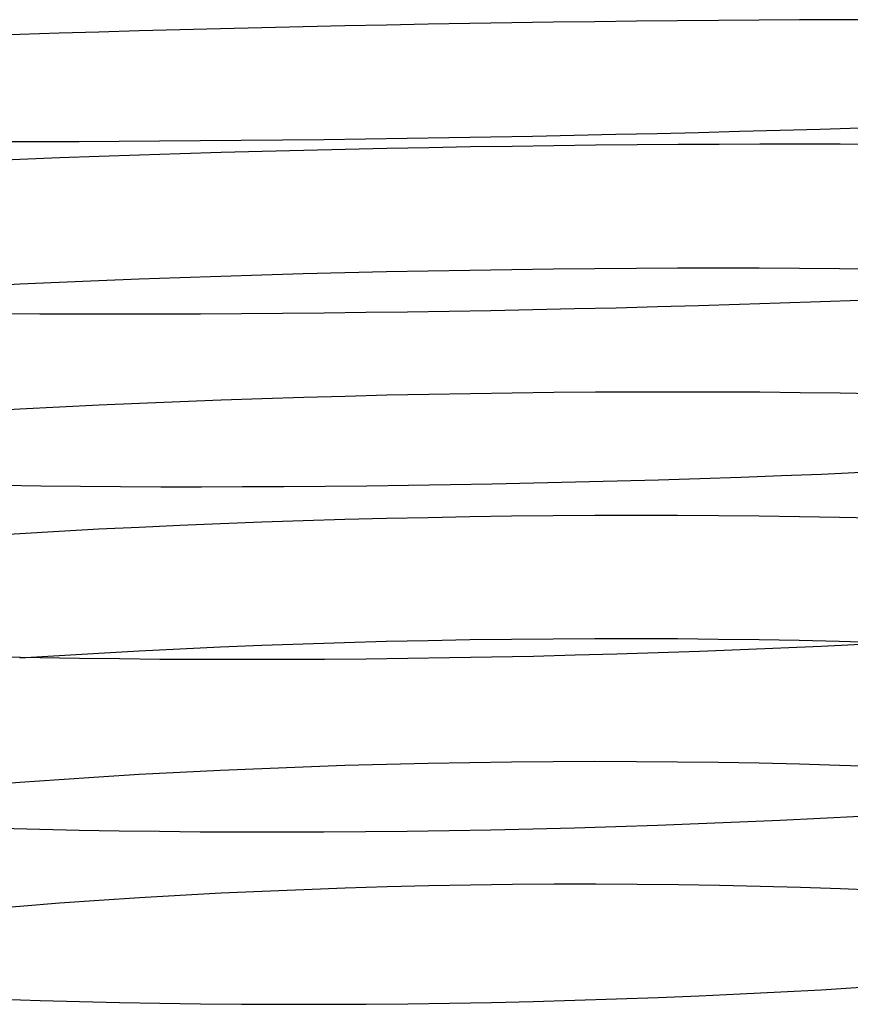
# Model space of a CAD drawing. Extents: x -383 to 1849, y -1185 to -529.
# Tile 106 of 256: x -371 to -362, y -1028 to -1016. Entities that reach past the tile are written whole.
import ezdxf

# ---------------------------------------------------------------- set-up
doc = ezdxf.new("R2010")
doc.units = 0
doc.layers.add('PREDEFINITO', color=7, linetype='CONTINUOUS')

msp = doc.modelspace()

# ---------------------------------------------------------------- linework, layer by layer
at = {"layer": 'PREDEFINITO'}
for p, q in [((-366.973, -1016.014, 649.14), (-367.464, -1016.024, 649.175)), ((-366.482, -1016.005, 649.119), (-366.973, -1016.014, 649.14)), ((-365.991, -1015.997, 649.114), (-366.482, -1016.005, 649.119)), ((-365.499, -1015.989, 649.124), (-365.991, -1015.997, 649.114)), ((-365.009, -1015.982, 649.15), (-365.499, -1015.989, 649.124)), ((-364.519, -1015.975, 649.19), (-365.009, -1015.982, 649.15)), ((-364.032, -1015.97, 649.246), (-364.519, -1015.975, 649.19)), ((-363.547, -1015.965, 649.318), (-364.032, -1015.97, 649.246)), ((-363.065, -1015.96, 649.405), (-363.547, -1015.965, 649.318)), ((-362.586, -1015.957, 649.507), (-363.065, -1015.96, 649.405)), ((-362.112, -1015.954, 649.625), (-362.586, -1015.957, 649.507)), ((-361.642, -1015.952, 649.758), (-362.112, -1015.954, 649.625)), ((-361.177, -1015.951, 649.907), (-361.642, -1015.952, 649.758)), ((-371.289, -1016.126, 650.004), (-371.747, -1016.141, 650.175)), ((-370.825, -1016.111, 649.848), (-371.289, -1016.126, 650.004)), ((-370.356, -1016.097, 649.707), (-370.825, -1016.111, 649.848)), ((-369.883, -1016.083, 649.58), (-370.356, -1016.097, 649.707)), ((-369.405, -1016.07, 649.469), (-369.883, -1016.083, 649.58)), ((-368.924, -1016.058, 649.373), (-369.405, -1016.07, 649.469)), ((-368.439, -1016.046, 649.292), (-368.924, -1016.058, 649.373)), ((-367.953, -1016.035, 649.226), (-368.439, -1016.046, 649.292)), ((-367.464, -1016.024, 649.175), (-367.953, -1016.035, 649.226)), ((-364.273, -1017.3, 678.857), (-363.786, -1017.289, 678.791)), ((-363.786, -1017.289, 678.791), (-363.301, -1017.277, 678.71)), ((-363.301, -1017.277, 678.71), (-362.819, -1017.265, 678.615)), ((-362.819, -1017.265, 678.615), (-362.341, -1017.252, 678.504)), ((-362.341, -1017.252, 678.504), (-361.867, -1017.238, 678.378)), ((-361.867, -1017.238, 678.378), (-361.397, -1017.224, 678.237)), ((-371.513, -1017.384, 678.011), (-371.053, -1017.384, 678.175)), ((-371.053, -1017.384, 678.175), (-370.588, -1017.383, 678.324)), ((-370.588, -1017.383, 678.324), (-370.118, -1017.381, 678.457)), ((-370.118, -1017.381, 678.457), (-369.643, -1017.378, 678.575)), ((-369.643, -1017.378, 678.575), (-369.165, -1017.374, 678.677)), ((-369.165, -1017.374, 678.677), (-368.682, -1017.37, 678.764)), ((-368.682, -1017.37, 678.764), (-368.197, -1017.365, 678.835)), ((-368.197, -1017.365, 678.835), (-367.709, -1017.36, 678.891)), ((-367.709, -1017.36, 678.891), (-367.219, -1017.353, 678.932)), ((-367.219, -1017.353, 678.932), (-366.728, -1017.346, 678.958)), ((-366.728, -1017.346, 678.958), (-366.237, -1017.338, 678.968)), ((-366.237, -1017.338, 678.968), (-365.745, -1017.33, 678.963)), ((-365.745, -1017.33, 678.963), (-365.253, -1017.321, 678.943)), ((-365.253, -1017.321, 678.943), (-364.762, -1017.311, 678.907)), ((-364.762, -1017.311, 678.907), (-364.273, -1017.3, 678.857)), ((-368.919, -1017.515, 649.354), (-369.401, -1017.53, 649.45)), ((-368.435, -1017.502, 649.274), (-368.919, -1017.515, 649.354)), ((-367.947, -1017.489, 649.208), (-368.435, -1017.502, 649.274)), ((-367.458, -1017.478, 649.158), (-367.947, -1017.489, 649.208)), ((-366.967, -1017.467, 649.123), (-367.458, -1017.478, 649.158)), ((-366.476, -1017.458, 649.103), (-366.967, -1017.467, 649.123)), ((-365.984, -1017.449, 649.098), (-366.476, -1017.458, 649.103)), ((-365.492, -1017.442, 649.108), (-365.984, -1017.449, 649.098)), ((-365.001, -1017.435, 649.134), (-365.492, -1017.442, 649.108)), ((-364.512, -1017.429, 649.175), (-365.001, -1017.435, 649.134)), ((-364.024, -1017.425, 649.231), (-364.512, -1017.429, 649.175)), ((-363.539, -1017.421, 649.303), (-364.024, -1017.425, 649.231)), ((-363.056, -1017.419, 649.39), (-363.539, -1017.421, 649.303)), ((-362.578, -1017.417, 649.492), (-363.056, -1017.419, 649.39)), ((-362.103, -1017.417, 649.61), (-362.578, -1017.417, 649.492)), ((-361.633, -1017.417, 649.743), (-362.103, -1017.417, 649.61)), ((-361.168, -1017.419, 649.892), (-361.633, -1017.417, 649.743)), ((-371.286, -1017.596, 649.982), (-371.745, -1017.615, 650.153)), ((-370.822, -1017.578, 649.827), (-371.286, -1017.596, 649.982)), ((-370.353, -1017.561, 649.686), (-370.822, -1017.578, 649.827)), ((-369.879, -1017.545, 649.561), (-370.353, -1017.561, 649.686)), ((-369.401, -1017.53, 649.45), (-369.879, -1017.545, 649.561)), ((-366.482, -1018.91, 649.05), (-366.973, -1018.92, 649.07)), ((-365.99, -1018.901, 649.045), (-366.482, -1018.91, 649.05)), ((-365.499, -1018.894, 649.055), (-365.99, -1018.901, 649.045)), ((-365.008, -1018.888, 649.081), (-365.499, -1018.894, 649.055)), ((-364.519, -1018.883, 649.122), (-365.008, -1018.888, 649.081)), ((-364.031, -1018.879, 649.178), (-364.519, -1018.883, 649.122)), ((-363.546, -1018.877, 649.249), (-364.031, -1018.879, 649.178)), ((-363.064, -1018.876, 649.336), (-363.546, -1018.877, 649.249)), ((-362.586, -1018.877, 649.439), (-363.064, -1018.876, 649.336)), ((-362.111, -1018.879, 649.556), (-362.586, -1018.877, 649.439)), ((-361.641, -1018.882, 649.689), (-362.111, -1018.879, 649.556)), ((-361.176, -1018.887, 649.838), (-361.641, -1018.882, 649.689)), ((-370.356, -1019.025, 649.633), (-370.825, -1019.045, 649.773)), ((-369.882, -1019.006, 649.508), (-370.356, -1019.025, 649.633)), ((-369.405, -1018.989, 649.397), (-369.882, -1019.006, 649.508)), ((-368.923, -1018.973, 649.302), (-369.405, -1018.989, 649.397)), ((-368.439, -1018.958, 649.221), (-368.923, -1018.973, 649.302)), ((-367.952, -1018.944, 649.156), (-368.439, -1018.958, 649.221)), ((-367.463, -1018.931, 649.105), (-367.952, -1018.944, 649.156)), ((-366.973, -1018.92, 649.07), (-367.463, -1018.931, 649.105)), ((-371.289, -1019.065, 649.929), (-371.746, -1019.088, 650.099)), ((-370.825, -1019.045, 649.773), (-371.289, -1019.065, 649.929)), ((-361.865, -1019.269, 678.328), (-361.396, -1019.252, 678.187)), ((-366.235, -1019.381, 678.916), (-365.743, -1019.372, 678.911)), ((-365.743, -1019.372, 678.911), (-365.251, -1019.363, 678.891)), ((-365.251, -1019.363, 678.891), (-364.76, -1019.352, 678.856)), ((-364.76, -1019.352, 678.856), (-364.271, -1019.341, 678.806)), ((-364.271, -1019.341, 678.806), (-363.784, -1019.328, 678.74)), ((-363.784, -1019.328, 678.74), (-363.299, -1019.315, 678.66)), ((-363.299, -1019.315, 678.66), (-362.817, -1019.301, 678.564)), ((-362.817, -1019.301, 678.564), (-362.339, -1019.285, 678.454)), ((-362.339, -1019.285, 678.454), (-361.865, -1019.269, 678.328)), ((-371.511, -1019.408, 677.958), (-371.052, -1019.411, 678.123)), ((-371.052, -1019.411, 678.123), (-370.586, -1019.413, 678.271)), ((-370.586, -1019.413, 678.271), (-370.116, -1019.414, 678.404)), ((-370.116, -1019.414, 678.404), (-369.641, -1019.413, 678.522)), ((-369.641, -1019.413, 678.522), (-369.163, -1019.412, 678.625)), ((-369.163, -1019.412, 678.625), (-368.68, -1019.409, 678.711)), ((-368.68, -1019.409, 678.711), (-368.195, -1019.406, 678.783)), ((-368.195, -1019.406, 678.783), (-367.707, -1019.401, 678.839)), ((-367.707, -1019.401, 678.839), (-367.217, -1019.395, 678.88)), ((-367.217, -1019.395, 678.88), (-366.726, -1019.389, 678.906)), ((-366.726, -1019.389, 678.906), (-366.235, -1019.381, 678.916)), ((-368.434, -1020.412, 649.142), (-368.919, -1020.429, 649.222)), ((-367.947, -1020.397, 649.077), (-368.434, -1020.412, 649.142)), ((-367.458, -1020.384, 649.027), (-367.947, -1020.397, 649.077)), ((-366.967, -1020.372, 648.993), (-367.458, -1020.384, 649.027)), ((-366.476, -1020.362, 648.973), (-366.967, -1020.372, 648.993)), ((-365.984, -1020.353, 648.968), (-366.476, -1020.362, 648.973)), ((-365.492, -1020.346, 648.979), (-365.984, -1020.353, 648.968)), ((-365.001, -1020.34, 649.005), (-365.492, -1020.346, 648.979)), ((-364.511, -1020.336, 649.046), (-365.001, -1020.34, 649.005)), ((-364.024, -1020.334, 649.103), (-364.511, -1020.336, 649.046)), ((-363.538, -1020.333, 649.174), (-364.024, -1020.334, 649.103)), ((-363.056, -1020.334, 649.262), (-363.538, -1020.333, 649.174)), ((-362.577, -1020.336, 649.364), (-363.056, -1020.334, 649.262)), ((-362.102, -1020.341, 649.482), (-362.577, -1020.336, 649.364)), ((-361.632, -1020.346, 649.615), (-362.102, -1020.341, 649.482)), ((-361.167, -1020.354, 649.764), (-361.632, -1020.346, 649.615)), ((-371.286, -1020.534, 649.847), (-371.744, -1020.56, 650.017)), ((-370.822, -1020.51, 649.692), (-371.286, -1020.534, 649.847)), ((-370.353, -1020.488, 649.552), (-370.822, -1020.51, 649.692)), ((-369.879, -1020.467, 649.427), (-370.353, -1020.488, 649.552)), ((-369.401, -1020.447, 649.317), (-369.879, -1020.467, 649.427)), ((-368.919, -1020.429, 649.222), (-369.401, -1020.447, 649.317)), ((-363.285, -1021.351, 678.564), (-362.803, -1021.334, 678.468)), ((-362.803, -1021.334, 678.468), (-362.325, -1021.317, 678.358)), ((-362.325, -1021.317, 678.358), (-361.851, -1021.298, 678.232)), ((-361.851, -1021.298, 678.232), (-361.382, -1021.278, 678.091)), ((-371.499, -1021.431, 677.869), (-371.039, -1021.437, 678.033)), ((-371.039, -1021.437, 678.033), (-370.574, -1021.441, 678.181)), ((-370.574, -1021.441, 678.181), (-370.104, -1021.445, 678.314)), ((-370.104, -1021.445, 678.314), (-369.629, -1021.447, 678.431)), ((-369.629, -1021.447, 678.431), (-369.15, -1021.447, 678.533)), ((-369.15, -1021.447, 678.533), (-368.667, -1021.446, 678.62)), ((-368.667, -1021.446, 678.62), (-368.182, -1021.444, 678.691)), ((-368.182, -1021.444, 678.691), (-367.694, -1021.44, 678.747)), ((-367.694, -1021.44, 678.747), (-367.204, -1021.436, 678.787)), ((-367.204, -1021.436, 678.787), (-366.713, -1021.429, 678.812)), ((-366.713, -1021.429, 678.812), (-366.221, -1021.422, 678.822)), ((-366.221, -1021.422, 678.822), (-365.729, -1021.413, 678.817)), ((-365.729, -1021.413, 678.817), (-365.237, -1021.403, 678.797)), ((-365.237, -1021.403, 678.797), (-364.747, -1021.392, 678.761)), ((-364.747, -1021.392, 678.761), (-364.257, -1021.379, 678.711)), ((-364.257, -1021.379, 678.711), (-363.77, -1021.366, 678.645)), ((-363.77, -1021.366, 678.645), (-363.285, -1021.351, 678.564)), ((-366.483, -1021.812, 648.862), (-366.974, -1021.823, 648.882)), ((-365.991, -1021.803, 648.858), (-366.483, -1021.812, 648.862)), ((-365.5, -1021.796, 648.868), (-365.991, -1021.803, 648.858)), ((-365.009, -1021.791, 648.894), (-365.5, -1021.796, 648.868)), ((-364.52, -1021.788, 648.935), (-365.009, -1021.791, 648.894)), ((-364.033, -1021.786, 648.992), (-364.52, -1021.788, 648.935)), ((-363.548, -1021.787, 649.063), (-364.033, -1021.786, 648.992)), ((-363.065, -1021.79, 649.15), (-363.548, -1021.787, 649.063)), ((-362.587, -1021.794, 649.252), (-363.065, -1021.79, 649.15)), ((-362.112, -1021.801, 649.37), (-362.587, -1021.794, 649.252)), ((-361.642, -1021.809, 649.503), (-362.112, -1021.801, 649.37)), ((-361.177, -1021.82, 649.652), (-361.642, -1021.809, 649.503)), ((-369.883, -1021.926, 649.316), (-370.357, -1021.949, 649.441)), ((-369.406, -1021.904, 649.206), (-369.883, -1021.926, 649.316)), ((-368.924, -1021.884, 649.111), (-369.406, -1021.904, 649.206)), ((-368.44, -1021.866, 649.031), (-368.924, -1021.884, 649.111)), ((-367.953, -1021.85, 648.967), (-368.44, -1021.866, 649.031)), ((-367.464, -1021.835, 648.917), (-367.953, -1021.85, 648.967)), ((-366.974, -1021.823, 648.882), (-367.464, -1021.835, 648.917)), ((-371.289, -1022.002, 649.735), (-371.747, -1022.031, 649.904)), ((-370.826, -1021.975, 649.58), (-371.289, -1022.002, 649.735)), ((-370.357, -1021.949, 649.441), (-370.826, -1021.975, 649.58)), ((-368.44, -1023.318, 648.894), (-368.925, -1023.337, 648.974)), ((-367.954, -1023.3, 648.83), (-368.44, -1023.318, 648.894)), ((-367.465, -1023.285, 648.78), (-367.954, -1023.3, 648.83)), ((-366.975, -1023.271, 648.745), (-367.465, -1023.285, 648.78)), ((-366.483, -1023.26, 648.726), (-366.975, -1023.271, 648.745)), ((-365.992, -1023.251, 648.722), (-366.483, -1023.26, 648.726)), ((-365.501, -1023.244, 648.732), (-365.992, -1023.251, 648.722)), ((-365.01, -1023.24, 648.758), (-365.501, -1023.244, 648.732)), ((-364.521, -1023.238, 648.799), (-365.01, -1023.24, 648.758)), ((-364.034, -1023.237, 648.856), (-364.521, -1023.238, 648.799)), ((-363.549, -1023.239, 648.927), (-364.034, -1023.237, 648.856)), ((-363.067, -1023.244, 649.014), (-363.549, -1023.239, 648.927)), ((-362.588, -1023.25, 649.116), (-363.067, -1023.244, 649.014)), ((-362.114, -1023.259, 649.234), (-362.588, -1023.25, 649.116)), ((-361.644, -1023.271, 649.366), (-362.114, -1023.259, 649.234)), ((-361.855, -1023.324, 678.098), (-361.386, -1023.301, 677.958)), ((-361.179, -1023.284, 649.515), (-361.644, -1023.271, 649.366)), ((-370.357, -1023.409, 649.302), (-370.826, -1023.437, 649.441)), ((-369.884, -1023.383, 649.178), (-370.357, -1023.409, 649.302)), ((-369.406, -1023.359, 649.068), (-369.884, -1023.383, 649.178)), ((-368.925, -1023.337, 648.974), (-369.406, -1023.359, 649.068)), ((-365.244, -1023.44, 678.659), (-364.753, -1023.428, 678.624)), ((-364.753, -1023.428, 678.624), (-364.263, -1023.414, 678.573)), ((-364.263, -1023.414, 678.573), (-363.776, -1023.399, 678.508)), ((-363.776, -1023.399, 678.508), (-363.29, -1023.382, 678.428)), ((-363.29, -1023.382, 678.428), (-362.808, -1023.364, 678.333)), ((-362.808, -1023.364, 678.333), (-362.33, -1023.345, 678.223)), ((-362.33, -1023.345, 678.223), (-361.855, -1023.324, 678.098)), ((-371.51, -1023.449, 677.729), (-371.05, -1023.458, 677.893)), ((-370.826, -1023.437, 649.441), (-371.289, -1023.467, 649.595)), ((-371.05, -1023.458, 677.893), (-370.584, -1023.465, 678.041)), ((-370.584, -1023.465, 678.041), (-370.114, -1023.471, 678.174)), ((-370.114, -1023.471, 678.174), (-369.639, -1023.476, 678.291)), ((-369.639, -1023.476, 678.291), (-369.159, -1023.478, 678.393)), ((-369.159, -1023.478, 678.393), (-368.676, -1023.479, 678.48)), ((-368.676, -1023.479, 678.48), (-368.191, -1023.478, 678.551)), ((-368.191, -1023.478, 678.551), (-367.702, -1023.476, 678.607)), ((-367.702, -1023.476, 678.607), (-367.212, -1023.472, 678.648)), ((-367.212, -1023.472, 678.648), (-366.721, -1023.466, 678.673)), ((-366.721, -1023.466, 678.673), (-366.229, -1023.459, 678.683)), ((-366.229, -1023.459, 678.683), (-365.736, -1023.45, 678.679)), ((-365.736, -1023.45, 678.679), (-365.244, -1023.44, 678.659)), ((-366.482, -1024.705, 648.564), (-366.973, -1024.716, 648.583)), ((-365.991, -1024.696, 648.56), (-366.482, -1024.705, 648.564)), ((-365.5, -1024.689, 648.571), (-365.991, -1024.696, 648.56)), ((-365.009, -1024.685, 648.597), (-365.5, -1024.689, 648.571)), ((-364.52, -1024.683, 648.638), (-365.009, -1024.685, 648.597)), ((-364.032, -1024.684, 648.694), (-364.52, -1024.683, 648.638)), ((-363.547, -1024.688, 648.765), (-364.032, -1024.684, 648.694)), ((-363.065, -1024.694, 648.852), (-363.547, -1024.688, 648.765)), ((-362.587, -1024.702, 648.954), (-363.065, -1024.694, 648.852)), ((-362.112, -1024.714, 649.071), (-362.587, -1024.702, 648.954)), ((-369.405, -1024.81, 648.904), (-369.883, -1024.836, 649.013)), ((-368.924, -1024.787, 648.81), (-369.405, -1024.81, 648.904)), ((-368.44, -1024.766, 648.731), (-368.924, -1024.787, 648.81)), ((-367.953, -1024.747, 648.667), (-368.44, -1024.766, 648.731)), ((-367.464, -1024.73, 648.618), (-367.953, -1024.747, 648.667)), ((-366.973, -1024.716, 648.583), (-367.464, -1024.73, 648.618)), ((-361.642, -1024.727, 649.204), (-362.112, -1024.714, 649.071)), ((-361.178, -1024.744, 649.351), (-361.642, -1024.727, 649.204)), ((-371.289, -1024.929, 649.428), (-371.747, -1024.964, 649.596)), ((-370.825, -1024.896, 649.275), (-371.289, -1024.929, 649.428)), ((-370.356, -1024.865, 649.137), (-370.825, -1024.896, 649.275)), ((-369.883, -1024.836, 649.013), (-370.356, -1024.865, 649.137)), ((-363.299, -1025.413, 678.26), (-362.818, -1025.393, 678.166)), ((-362.818, -1025.393, 678.166), (-362.339, -1025.371, 678.057)), ((-362.339, -1025.371, 678.057), (-361.865, -1025.348, 677.932)), ((-361.865, -1025.348, 677.932), (-361.396, -1025.323, 677.793)), ((-371.513, -1025.465, 677.556), (-371.053, -1025.478, 677.719)), ((-371.053, -1025.478, 677.719), (-370.588, -1025.488, 677.867)), ((-370.588, -1025.488, 677.867), (-370.118, -1025.497, 678)), ((-370.118, -1025.497, 678), (-369.643, -1025.503, 678.118)), ((-369.643, -1025.503, 678.118), (-369.164, -1025.508, 678.22)), ((-369.164, -1025.508, 678.22), (-368.682, -1025.51, 678.307)), ((-368.682, -1025.51, 678.307), (-368.196, -1025.511, 678.378)), ((-368.196, -1025.511, 678.378), (-367.708, -1025.51, 678.435)), ((-367.708, -1025.51, 678.435), (-367.219, -1025.506, 678.476)), ((-367.219, -1025.506, 678.476), (-366.728, -1025.501, 678.502)), ((-366.728, -1025.501, 678.502), (-366.236, -1025.494, 678.512)), ((-366.236, -1025.494, 678.512), (-365.744, -1025.485, 678.508)), ((-365.744, -1025.485, 678.508), (-365.252, -1025.475, 678.489)), ((-365.252, -1025.475, 678.489), (-364.761, -1025.462, 678.454)), ((-364.761, -1025.462, 678.454), (-364.272, -1025.448, 678.405)), ((-364.272, -1025.448, 678.405), (-363.784, -1025.431, 678.34)), ((-363.784, -1025.431, 678.34), (-363.299, -1025.413, 678.26)), ((-368.434, -1026.21, 648.542), (-368.918, -1026.232, 648.621)), ((-367.946, -1026.19, 648.479), (-368.434, -1026.21, 648.542)), ((-367.457, -1026.172, 648.43), (-367.946, -1026.19, 648.479)), ((-366.966, -1026.158, 648.396), (-367.457, -1026.172, 648.43)), ((-366.474, -1026.146, 648.378), (-366.966, -1026.158, 648.396)), ((-365.982, -1026.137, 648.374), (-366.474, -1026.146, 648.378)), ((-365.491, -1026.13, 648.385), (-365.982, -1026.137, 648.374)), ((-365, -1026.127, 648.411), (-365.491, -1026.13, 648.385)), ((-364.51, -1026.126, 648.453), (-365, -1026.127, 648.411)), ((-364.022, -1026.128, 648.509), (-364.51, -1026.126, 648.453)), ((-363.537, -1026.133, 648.58), (-364.022, -1026.128, 648.509)), ((-363.055, -1026.141, 648.667), (-363.537, -1026.133, 648.58)), ((-362.576, -1026.151, 648.768), (-363.055, -1026.141, 648.667)), ((-362.101, -1026.165, 648.885), (-362.576, -1026.151, 648.768)), ((-361.631, -1026.181, 649.017), (-362.101, -1026.165, 648.885)), ((-361.166, -1026.201, 649.165), (-361.631, -1026.181, 649.017)), ((-370.352, -1026.317, 648.944), (-370.822, -1026.35, 649.082)), ((-369.878, -1026.286, 648.822), (-370.352, -1026.317, 648.944)), ((-369.4, -1026.258, 648.714), (-369.878, -1026.286, 648.822)), ((-368.918, -1026.232, 648.621), (-369.4, -1026.258, 648.714)), ((-371.286, -1026.386, 649.234), (-371.744, -1026.425, 649.401)), ((-370.822, -1026.35, 649.082), (-371.286, -1026.386, 649.234)), ((-362.33, -1027.393, 677.84), (-361.856, -1027.367, 677.716)), ((-361.856, -1027.367, 677.716), (-361.386, -1027.339, 677.577)), ((-371.51, -1027.477, 677.342), (-371.05, -1027.493, 677.506)), ((-365.245, -1027.505, 678.271), (-364.754, -1027.491, 678.237)), ((-364.754, -1027.491, 678.237), (-364.264, -1027.476, 678.187)), ((-364.264, -1027.476, 678.187), (-363.776, -1027.458, 678.123)), ((-363.776, -1027.458, 678.123), (-363.291, -1027.439, 678.043)), ((-363.291, -1027.439, 678.043), (-362.809, -1027.417, 677.949)), ((-362.809, -1027.417, 677.949), (-362.33, -1027.393, 677.84)), ((-371.05, -1027.493, 677.506), (-370.585, -1027.506, 677.653)), ((-370.585, -1027.506, 677.653), (-370.114, -1027.517, 677.786)), ((-370.114, -1027.517, 677.786), (-369.639, -1027.526, 677.903)), ((-369.639, -1027.526, 677.903), (-369.16, -1027.533, 678.004)), ((-369.16, -1027.533, 678.004), (-368.677, -1027.537, 678.091)), ((-368.677, -1027.537, 678.091), (-368.191, -1027.539, 678.162)), ((-368.191, -1027.539, 678.162), (-367.703, -1027.539, 678.218)), ((-367.703, -1027.539, 678.218), (-367.213, -1027.536, 678.259)), ((-367.213, -1027.536, 678.259), (-366.721, -1027.532, 678.285)), ((-366.721, -1027.532, 678.285), (-366.229, -1027.525, 678.295)), ((-366.229, -1027.525, 678.295), (-365.737, -1027.516, 678.291)), ((-365.737, -1027.516, 678.291), (-365.245, -1027.505, 678.271))]:
    msp.add_line(p, q, dxfattribs=at)

doc.saveas('drawing.dxf')
